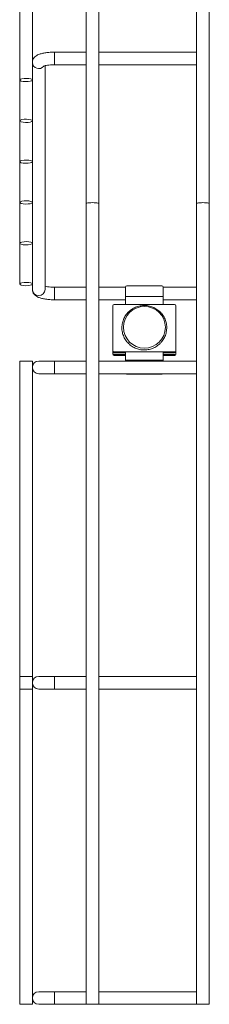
# Model space of a CAD drawing. Header units: millimetres. Extents: x 629 to 3946, y -402 to 1746.
# Tile 16 of 18: x 3886 to 3946, y 377 to 690. Entities that reach past the tile are written whole.
import ezdxf

# ---------------------------------------------------------------- set-up
doc = ezdxf.new("R2010")
doc.units = ezdxf.units.MM

msp = doc.modelspace()

# ---------------------------------------------------------------- linework, layer by layer
at = {"color": 7, "linetype": 'Continuous', "lineweight": 15}
for p, q in [((3906.9, 824.68), (3906.9, 631.49)), ((3910.9, 631.49), (3910.9, 824.68)), ((3941.9, 824.68), (3941.9, 631.49)), ((3945.9, 631.49), (3945.9, 824.68)), ((3885.9, 771.1), (3885.9, 670.64)), ((3889.9, 676.2), (3889.9, 769.17)), ((3906.9, 679.49), (3896.9, 679.49)), ((3941.9, 679.49), (3910.9, 679.49)), ((3889.9, 676.2), (3889.9, 672.58)), ((3893.9, 604.25), (3893.9, 675.18)), ((3896.9, 675.49), (3906.9, 675.49)), ((3910.9, 675.49), (3941.9, 675.49)), ((3889.9, 670.64), (3889.9, 672.58)), ((3885.9, 670.64), (3885.9, 657.7)), ((3889.9, 670.64), (3889.9, 659.64)), ((3889.9, 657.7), (3889.9, 659.64)), ((3885.9, 657.7), (3885.9, 644.76)), ((3889.9, 657.7), (3889.9, 646.69)), ((3889.9, 644.76), (3889.9, 646.69)), ((3885.9, 644.76), (3885.9, 631.82)), ((3889.9, 644.76), (3889.9, 633.75)), ((3885.9, 631.82), (3885.9, 618.88)), ((3889.9, 631.82), (3889.9, 633.75)), ((3889.9, 631.82), (3889.9, 620.81)), ((3906.9, 631.49), (3906.9, 377.49)), ((3910.9, 377.49), (3910.9, 631.49)), ((3941.9, 631.49), (3941.9, 377.49)), ((3945.9, 377.49), (3945.9, 631.49)), ((3885.9, 618.88), (3885.9, 605.94)), ((3889.9, 618.88), (3889.9, 620.81)), ((3889.9, 618.88), (3889.9, 607.87)), ((3889.9, 605.94), (3889.9, 607.87)), ((3889.9, 605.94), (3889.9, 604.25)), ((3906.9, 604.95), (3896.9, 604.95)), ((3919.33, 604.95), (3910.9, 604.95)), ((3919.33, 605), (3919.33, 601.95)), ((3930.83, 605.37), (3919.83, 605.37)), ((3931.33, 605), (3931.33, 601.95)), ((3941.9, 604.95), (3931.33, 604.95)), ((3896.9, 600.95), (3906.9, 600.95)), ((3910.9, 600.95), (3919.33, 600.95)), ((3931.33, 601.95), (3919.33, 601.95)), ((3919.33, 599.49), (3919.33, 601.95)), ((3931.33, 601.95), (3931.33, 599.49)), ((3931.33, 600.95), (3941.9, 600.95)), ((3915.33, 599), (3915.33, 584.95)), ((3915.83, 599.49), (3919.33, 599.49)), ((3931.33, 599.49), (3919.33, 599.49)), ((3934.83, 599.49), (3931.33, 599.49)), ((3935.33, 599), (3935.33, 584.95)), ((3915.33, 584.64), (3915.33, 584.95)), ((3915.33, 584.08), (3915.33, 584.64)), ((3915.33, 583.77), (3915.33, 584.08)), ((3919.33, 584.45), (3915.83, 584.45)), ((3915.83, 584.45), (3915.83, 584.14)), ((3919.33, 584.14), (3915.83, 584.14)), ((3931.33, 584.45), (3919.33, 584.45)), ((3919.33, 581.79), (3919.33, 584.45)), ((3931.33, 584.45), (3931.33, 581.79)), ((3934.83, 584.45), (3931.33, 584.45)), ((3934.83, 584.14), (3931.33, 584.14)), ((3934.83, 584.14), (3934.83, 584.45)), ((3935.33, 584.95), (3935.33, 584.64)), ((3935.33, 584.08), (3935.33, 584.64)), ((3935.33, 584.08), (3935.33, 583.77)), ((3885.9, 581.49), (3885.9, 477.49)), ((3889.9, 581.49), (3885.9, 581.49)), ((3889.9, 477.49), (3889.9, 581.49)), ((3896.9, 581.49), (3891.9, 581.49)), ((3906.9, 581.49), (3896.9, 581.49)), ((3941.9, 581.49), (3910.9, 581.49)), ((3915.83, 583.59), (3915.83, 583.28)), ((3915.83, 583.59), (3919.33, 583.59)), ((3915.83, 583.28), (3919.33, 583.28)), ((3931.33, 581.79), (3919.33, 581.79)), ((3919.33, 581.49), (3919.33, 581.79)), ((3934.83, 583.59), (3931.33, 583.59)), ((3934.83, 583.28), (3931.33, 583.28)), ((3931.33, 581.49), (3931.33, 581.79)), ((3934.83, 583.28), (3934.83, 583.59)), ((3891.9, 577.49), (3896.9, 577.49)), ((3896.9, 577.49), (3906.9, 577.49)), ((3910.9, 577.49), (3941.9, 577.49)), ((3930.83, 577.4), (3919.83, 577.4)), ((3885.9, 481.49), (3885.9, 377.49)), ((3889.9, 481.49), (3885.9, 481.49)), ((3889.9, 377.49), (3889.9, 481.49)), ((3896.9, 481.49), (3891.9, 481.49)), ((3906.9, 481.49), (3896.9, 481.49)), ((3906.9, 481.49), (3896.9, 481.49)), ((3941.9, 481.49), (3910.9, 481.49)), ((3941.9, 481.49), (3910.9, 481.49)), ((3889.9, 477.49), (3885.9, 477.49)), ((3891.9, 477.49), (3896.9, 477.49)), ((3896.9, 477.49), (3906.9, 477.49)), ((3896.9, 477.49), (3906.9, 477.49)), ((3910.9, 477.49), (3941.9, 477.49)), ((3910.9, 477.49), (3941.9, 477.49)), ((3896.9, 381.49), (3891.9, 381.49)), ((3906.9, 381.49), (3896.9, 381.49)), ((3941.9, 381.49), (3910.9, 381.49)), ((3889.9, 377.49), (3885.9, 377.49)), ((3891.9, 377.49), (3896.9, 377.49)), ((3896.9, 377.49), (3906.9, 377.49)), ((3910.9, 377.49), (3906.9, 377.49)), ((3910.9, 377.49), (3941.9, 377.49)), ((3945.9, 377.49), (3941.9, 377.49))]:
    msp.add_line(p, q, dxfattribs=at)
at = {"color": 8, "linetype": 'Continuous', "lineweight": 15}
for p, q in [((3896.9, 679.49), (3896.9, 678.01)), ((3896.9, 678.01), (3896.9, 675.49)), ((3896.9, 600.95), (3896.9, 604.95)), ((3896.9, 581.49), (3896.9, 579.49)), ((3896.9, 579.49), (3896.9, 577.49)), ((3919.83, 577.49), (3919.83, 577.4)), ((3930.83, 577.4), (3930.83, 577.49)), ((3896.9, 481.49), (3896.9, 479.49)), ((3896.9, 479.49), (3896.9, 477.49)), ((3896.9, 381.49), (3896.9, 379.49)), ((3896.9, 379.49), (3896.9, 377.49))]:
    msp.add_line(p, q, dxfattribs=at)
at = {"color": 7, "linetype": 'Continuous', "lineweight": 15, "flags": 128}
for points in [[(3889.22, 670.26), (3889.69, 670.42), (3889.89, 670.61), (3889.79, 670.81), (3889.4, 670.99), (3888.78, 671.11), (3888.02, 671.16), (3887.25, 671.13), (3886.58, 671.03), (3886.1, 670.87), (3885.9, 670.68), (3886, 670.48), (3886.4, 670.3), (3887.02, 670.18), (3887.77, 670.13), (3888.54, 670.15), (3889.22, 670.26)], [(3889.22, 657.32), (3889.69, 657.48), (3889.89, 657.67), (3889.79, 657.87), (3889.4, 658.05), (3888.78, 658.17), (3888.02, 658.22), (3887.25, 658.19), (3886.58, 658.09), (3886.1, 657.93), (3885.9, 657.74), (3886, 657.54), (3886.4, 657.36), (3887.02, 657.24), (3887.77, 657.19), (3888.54, 657.21), (3889.22, 657.32)], [(3889.22, 644.37), (3889.69, 644.53), (3889.89, 644.73), (3889.79, 644.93), (3889.4, 645.1), (3888.78, 645.23), (3888.02, 645.28), (3887.25, 645.25), (3886.58, 645.15), (3886.1, 644.99), (3885.9, 644.8), (3886, 644.6), (3886.4, 644.42), (3887.02, 644.3), (3887.77, 644.25), (3888.54, 644.27), (3889.22, 644.37)], [(3889.22, 631.43), (3889.69, 631.59), (3889.89, 631.79), (3889.79, 631.99), (3889.4, 632.16), (3888.78, 632.29), (3888.02, 632.34), (3887.25, 632.31), (3886.58, 632.21), (3886.1, 632.05), (3885.9, 631.85), (3886, 631.65), (3886.4, 631.48), (3887.02, 631.36), (3887.77, 631.31), (3888.54, 631.33), (3889.22, 631.43)], [(3889.22, 618.49), (3889.69, 618.65), (3889.89, 618.85), (3889.79, 619.05), (3889.4, 619.22), (3888.78, 619.35), (3888.02, 619.4), (3887.25, 619.37), (3886.58, 619.27), (3886.1, 619.11), (3885.9, 618.91), (3886, 618.71), (3886.4, 618.54), (3887.02, 618.42), (3887.77, 618.36), (3888.54, 618.39), (3889.22, 618.49)], [(3889.22, 605.55), (3889.69, 605.71), (3889.89, 605.91), (3889.79, 606.11), (3889.4, 606.28), (3888.78, 606.4), (3888.02, 606.46), (3887.25, 606.43), (3886.58, 606.33), (3886.1, 606.17), (3885.9, 605.97), (3886, 605.77), (3886.4, 605.6), (3887.02, 605.48), (3887.77, 605.42), (3888.54, 605.45), (3889.22, 605.55)]]:
    msp.add_lwpolyline(points, dxfattribs=at)
at = {"color": 7, "linetype": 'Continuous', "lineweight": 15}
msp.add_circle((3925.37, 592.23), 6.62, dxfattribs=at)
at = {"color": 8, "linetype": 'Continuous', "lineweight": 15}
for centre, radius, start, end in [((3891.91, 676.27), 2.01, 182.0284, 321.4027), ((3891.9, 604.3), 2, 181.5988, 358.4012)]:
    msp.add_arc(centre, radius, start, end, dxfattribs=at)
at = {"color": 7, "linetype": 'Continuous', "lineweight": 15}
for centre, radius, start, end in [((3919.78, 604.92), 0.45, 82.826, 170.2872), ((3930.89, 604.92), 0.45, 9.7112, 97.1756), ((3915.83, 599), 0.498, 89.7839, 179.7705), ((3934.84, 599), 0.498, 0.2261, 90.2162), ((3915.83, 584.95), 0.498, 180.2267, 270.2259), ((3915.83, 584.64), 0.498, 180.2267, 270.2259), ((3915.83, 584.08), 0.498, 180.2267, 270.2259), ((3934.84, 584.95), 0.498, 269.7741, 359.7768), ((3934.84, 584.64), 0.498, 269.7741, 359.7768), ((3934.84, 584.08), 0.498, 269.7741, 359.7768), ((3891.9, 579.49), 2, 90, 180), ((3915.83, 583.77), 0.498, 180.2267, 270.2259), ((3934.84, 583.77), 0.498, 269.7741, 359.7768), ((3891.9, 579.49), 2, 180, 270), ((3919.83, 578.01), 0.605, 237.8129, 270.8395), ((3930.84, 578.01), 0.605, 269.1639, 302.181), ((3891.9, 479.49), 2, 90, 180), ((3891.9, 479.49), 2, 180, 270), ((3891.9, 379.49), 2, 90, 180), ((3891.9, 379.49), 2, 180, 270)]:
    msp.add_arc(centre, radius, start, end, dxfattribs=at)
for centre in [(3908.9, 631.49), (3943.9, 631.49)]:
    msp.add_ellipse(centre, major_axis=(2, 0), ratio=0.131652, start_param=0, end_param=3.141593, dxfattribs=at)
for points, knots in [([(3896.9, 679.49), (3896.66, 679.49), (3895.95, 679.48), (3894.8, 679.4), (3893.52, 679.22), (3892.34, 678.93), (3891.43, 678.56), (3890.72, 678.06), (3890.22, 677.47), (3889.94, 676.81), (3889.91, 676.37), (3889.9, 676.2)], [0, 0, 0, 0, 0.072308, 0.210749, 0.351325, 0.497559, 0.65936, 0.75697, 0.849898, 0.941256, 1, 1, 1, 1]), ([(3893.35, 675.01), (3893.35, 675.01), (3893.34, 675), (3893.53, 675.09), (3893.96, 675.21), (3894.67, 675.35), (3895.6, 675.45), (3896.38, 675.49), (3896.82, 675.49), (3896.9, 675.49)], [0, 0, 0, 0, 0.055137, 0.18268, 0.34652, 0.534591, 0.741406, 0.951939, 1, 1, 1, 1]), ([(3889.9, 604.25), (3889.93, 603.97), (3889.98, 603.43), (3890.38, 602.76), (3890.89, 602.26), (3891.52, 601.86), (3892.35, 601.52), (3893.44, 601.24), (3894.74, 601.05), (3895.93, 600.96), (3896.65, 600.96), (3896.9, 600.95)], [0, 0, 0, 0, 0.09528, 0.182268, 0.268868, 0.366266, 0.490693, 0.635536, 0.785124, 0.926455, 1, 1, 1, 1]), ([(3896.9, 604.95), (3896.7, 604.96), (3896.13, 604.96), (3895.22, 605.03), (3894.38, 605.14), (3894.03, 605.23), (3893.9, 605.27)], [0, 0, 0, 0, 0.1699694, 0.4949829, 0.8144411, 1, 1, 1, 1]), ([(3930.35, 587.1), (3930.54, 587.3), (3931.07, 587.87), (3931.75, 588.96), (3932.27, 590.37), (3932.48, 591.85), (3932.37, 593.35), (3931.95, 594.79), (3931.24, 596.1), (3930.26, 597.24), (3929.06, 598.16), (3927.7, 598.8), (3926.23, 599.14), (3924.72, 599.17), (3923.24, 598.88), (3921.85, 598.29), (3920.62, 597.43), (3919.59, 596.33), (3918.82, 595.04), (3918.35, 593.61), (3918.18, 592.12), (3918.33, 590.63), (3918.8, 589.21), (3919.55, 587.91), (3920.56, 586.8), (3921.79, 585.92), (3923.17, 585.32), (3924.64, 585.02), (3926.15, 585.03), (3927.63, 585.36), (3928.97, 585.98), (3929.85, 586.62), (3930.27, 587.02), (3930.35, 587.1)], [0, 0, 0, 0, 0.0188722, 0.0524711, 0.0861045, 0.1197289, 0.1533452, 0.1869581, 0.2205709, 0.2541874, 0.2878137, 0.3214494, 0.3550957, 0.3887515, 0.4224136, 0.4560766, 0.4897365, 0.5233895, 0.5570325, 0.590665, 0.6242887, 0.6579039, 0.691517, 0.7251303, 0.7587479, 0.7923743, 0.8260119, 0.8596599, 0.8933167, 0.9269794, 0.9606422, 0.9925409, 1, 1, 1, 1])]:
    msp.add_open_spline(points, degree=3, knots=knots, dxfattribs=at)

doc.saveas('drawing.dxf')
